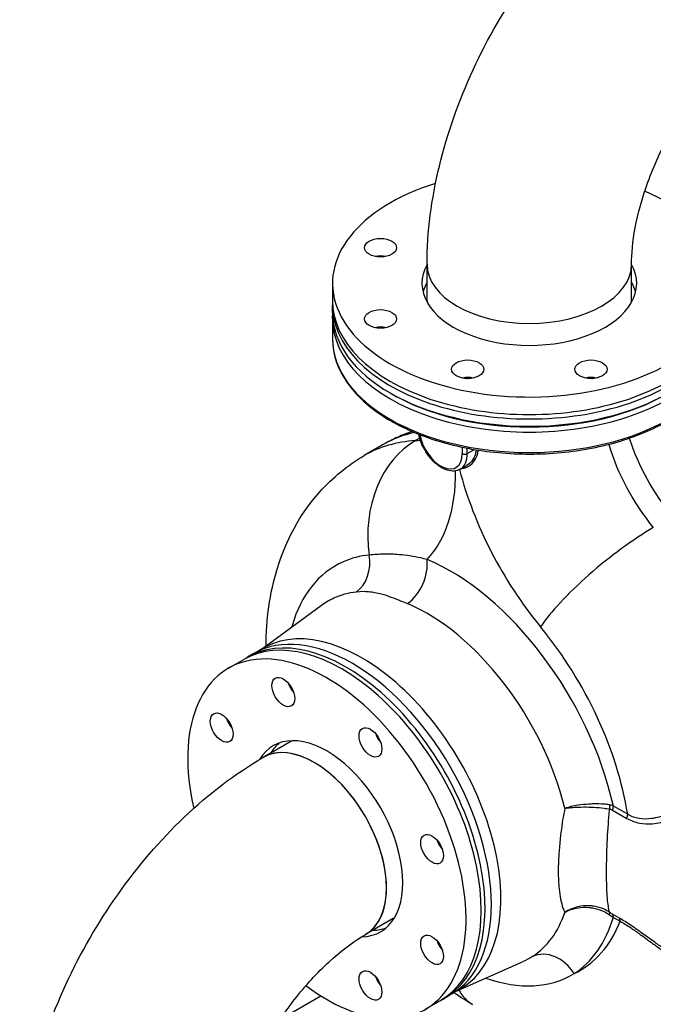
# Model space of a CAD drawing. Header units: millimetres. Extents: x 0 to 5940, y 0 to 4200.
# Tile 4 of 45: x 526 to 753, y 587 to 939. Entities that reach past the tile are written whole.
import ezdxf

# ---------------------------------------------------------------- set-up
doc = ezdxf.new("R2010")
doc.units = ezdxf.units.MM
doc.header["$LTSCALE"] = 50
doc.layers.add('02-LINIE-035', color=2, linetype='CONTINUOUS')

msp = doc.modelspace()

# ---------------------------------------------------------------- linework, layer by layer
at = {"layer": '02-LINIE-035'}
for p, q in [((672.1, 838.1), (672.1, 851.17)), ((745.25, 838.1), (745.25, 851.17)), ((638.28, 844.37), (638.28, 838.1)), ((638.28, 833.92), (638.28, 836.53)), ((638.28, 831.83), (638.28, 824.52)), ((669.5, 789.03), (667.94, 788.13)), ((656.45, 786.72), (649.66, 782.8)), ((684.69, 785.78), (684.69, 783.5)), ((686.5, 783.5), (686.5, 785.42)), ((686.5, 783.5), (689.03, 784.96)), ((683.98, 777.93), (686.27, 779.25)), ((611.9, 712.92), (634.31, 729.28)), ((610.12, 712), (607.86, 710.69)), ((601.07, 706.77), (606.5, 709.9)), ((623.41, 680.61), (613.46, 674.86)), ((738.44, 656.04), (743.57, 653.08)), ((743.86, 654.53), (738.74, 657.49)), ((659.99, 617.26), (650.03, 611.51)), ((740.89, 617.4), (738.44, 618.81)), ((738.74, 617.69), (741.18, 616.28)), ((682.22, 591.14), (706.44, 601.86)), ((619.64, 581.33), (634.06, 589.65)), ((671.47, 584.83), (676.9, 587.97)), ((680.52, 590.06), (678.26, 588.75))]:
    msp.add_line(p, q, dxfattribs=at)
for centre, major_axis, ratio, start_param, end_param in [((708.68, 844.37), (-70.4, 0), 0.57735, 5.209154, 10.369034), ((655.46, 850.83), (-5.76, 0), 0.57735, 4.372552, 5.052226), ((708.68, 844.37), (38.4, 0), 0.57735, 2.832139, 6.592639), ((708.68, 851.17), (36.58, 0), 0.57735, 3.141593, 6.283185), ((708.68, 851.17), (36.58, 0), 0.57735, 3.141593, 6.283185), ((708.68, 838.1), (-38.4, 0), 0.57735, 5.973731, 6.141288), ((708.68, 838.1), (38.4, 0), 0.57735, 0.141897, 0.309454), ((708.68, 838.1), (-70.4, 0), 0.57735, 0, 3.141593), ((708.68, 838.1), (-36.58, 0), 0.57735, 0, 0.023654), ((708.68, 838.1), (36.58, 0), 0.57735, 6.259532, 6.283185), ((708.68, 836.53), (70.4, 0), 0.57735, 3.122307, 6.302471), ((708.68, 833.92), (70.4, 0), 0.57735, 3.141593, 6.283185), ((708.68, 831.83), (-70.4, 0), 0.57735, 0, 3.141593), ((655.46, 825.38), (-5.76, 0), 0.57735, 4.372552, 5.052226), ((708.68, 824.52), (70.4, 0), 0.57735, 3.141593, 6.283185), ((686.64, 807.38), (-5.76, 0), 0.57735, 4.372552, 5.052226), ((708.68, 836.53), (-50.56, 0), 0.57735, 1.092094, 1.11484), ((730.72, 807.38), (-5.76, 0), 0.57735, 4.372552, 5.052226), ((708.68, 836.53), (-50.56, 0), 0.57735, 2.026753, 2.049499), ((708.68, 832.88), (-69.12, 0), 0.57735, 0.776181, 2.365411), ((714.18, 686.73), (-57.73, 99.99), 0.57735, 6.105327, 6.283185), ((677, 787.94), (5.44, -9.42), 0.57735, 4.154368, 7.068583), ((777.35, 787.39), (25.6, -44.34), 0.57735, 4.355939, 4.99208), ((681.06, 753.1), (-2.3, 38.33), 0.784451, 0.373861, 1.677447), ((707.39, 682.82), (-57.73, 99.99), 0.57735, 6.002092, 6.283185), ((654.51, 823.97), (19.65, -34.04), 0.57735, 6.002092, 6.076587), ((770.57, 783.47), (-25.6, 44.34), 0.57735, 1.177277, 1.850487), ((677.9, 788.46), (6.08, -10.53), 0.57735, 0, 0.785398), ((685.6, 784.02), (-1.28, 0), 0.57735, 0.785398, 2.356194), ((627.36, 808.3), (38.85, -67.29), 0.57735, 0.166409, 0.79722), ((743.41, 767.79), (44.8, -77.6), 0.57735, 4.268195, 4.99208), ((739.87, 737.19), (29.67, 24.38), 0.225401, 0.936513, 2.50731), ((641.52, 745.27), (1.45, -12.72), 0.786211, 0.418996, 1.635453), ((663.06, 740.42), (4.94, 11.81), 0.650591, 3.935968, 5.419497), ((680.39, 671.28), (-43.02, 74.51), 0.57735, 4.214193, 5.634383), ((672.13, 666.51), (36.64, -63.46), 0.57735, 1.10185, 2.492791), ((641.7, 648.94), (35.2, -60.97), 0.57735, 0, 3.141593), ((645.32, 651.03), (-35.2, 60.97), 0.57735, 3.141593, 6.283185), ((648.74, 653), (35.19, -60.96), 0.57735, 6.236314, 9.471649), ((682.28, 675.6), (44.44, -76.97), 0.57735, 0.9864, 1.850487), ((643.06, 649.72), (-35.2, 60.97), 0.57735, 3.122307, 6.302471), ((636.27, 645.8), (35.2, -60.97), 0.57735, 5.347063, 10.504435), ((626.11, 701.39), (2.88, -4.99), 0.57735, 4.372552, 5.052226), ((604.07, 688.66), (2.88, -4.99), 0.57735, 4.372552, 5.052226), ((636.27, 645.8), (-19.2, 33.26), 0.57735, 2.833823, 6.593428), ((657.29, 683.39), (2.88, -4.99), 0.57735, 4.372552, 5.052226), ((631.74, 643.19), (18.29, -31.68), 0.57735, 0, 3.141593), ((631.74, 643.19), (-18.29, 31.68), 0.57735, 3.141593, 6.283185), ((640.34, 648.15), (-19.2, 33.26), 0.57735, 0.106266, 0.309454), ((641.7, 648.94), (-18.29, 31.68), 0.57735, 6.259532, 6.283185), ((643.06, 649.72), (25.28, -43.79), 0.57735, 2.026753, 2.049499), ((735.44, 656.56), (0.51, 3.16), 0.616989, 4.7703, 5.257054), ((736.47, 656.18), (1.6, 2.77), 0.57735, 4.984159, 5.497787), ((741.6, 653.23), (1.6, 2.77), 0.57735, 4.984159, 5.497787), ((679.33, 645.21), (2.88, -4.99), 0.57735, 4.372552, 5.052226), ((643.06, 649.72), (25.28, -43.79), 0.57735, 1.092094, 1.11484), ((641.7, 648.94), (18.29, -31.68), 0.57735, 0, 0.023654), ((672.13, 666.51), (36.64, -63.46), 0.57735, 0.030523, 0.468946), ((680.39, 671.28), (43.02, -74.51), 0.57735, 0.030523, 0.498196), ((682.28, 675.6), (44.44, -76.97), 0.57735, 6.238837, 6.712377), ((735.44, 617.05), (1.83, 2.63), 0.325049, 5.559147, 6.045901), ((736.47, 616.39), (1.6, 2.77), 0.57735, 5.497787, 6.011415), ((738.92, 614.98), (1.6, 2.77), 0.57735, 5.497787, 6.011415), ((640.34, 648.15), (19.2, -33.26), 0.57735, 5.973731, 6.176919), ((679.33, 609.21), (2.88, -4.99), 0.57735, 4.372552, 5.052226), ((715.65, 592.34), (-6.98, 10.73), 0.816116, 4.669256, 6.152786), ((657.29, 596.49), (2.88, -4.99), 0.57735, 4.372552, 5.052226)]:
    msp.add_ellipse(centre, major_axis=major_axis, ratio=ratio, start_param=start_param, end_param=end_param, dxfattribs=at)
for centre, major_axis in [((655.46, 857.1), (5.76, 0)), ((655.46, 831.65), (5.76, 0)), ((686.64, 813.65), (5.76, 0)), ((730.72, 813.65), (5.76, 0)), ((620.68, 698.25), (-2.88, 4.99)), ((598.64, 685.52), (-2.88, 4.99)), ((651.86, 680.25), (-2.88, 4.99)), ((673.9, 642.07), (-2.88, 4.99)), ((673.9, 606.08), (-2.88, 4.99)), ((651.86, 593.35), (-2.88, 4.99))]:
    msp.add_ellipse(centre, major_axis=major_axis, ratio=0.57735, dxfattribs=at)
for points, knots in [([(672.1, 851.17), (672.1, 862.8), (673.67, 874.57), (679.32, 897.95), (683.43, 909.55), (693.78, 931.98), (700.03, 942.8), (714.28, 962.98), (722.27, 972.34), (739.69, 988.93), (749.1, 996.17), (759.18, 1001.99)], [3.141593, 3.141593, 3.141593, 3.141593, 3.455752, 3.455752, 3.769911, 3.769911, 4.08407, 4.08407, 4.39823, 4.39823, 4.712389, 4.712389, 4.712389, 4.712389]), ([(745.25, 851.17), (745.25, 854.93), (745.65, 859.36), (747.5, 869.31), (749.02, 874.87), (753.24, 886.49), (755.99, 892.55), (762.51, 904.37), (766.28, 910.1), (774.32, 920.45), (778.57, 925.06), (786.81, 932.62), (790.81, 935.62), (794.87, 938.12), (795.31, 938.38), (795.75, 938.63)], [3.141593, 3.141593, 3.141593, 3.141593, 3.3781, 3.3781, 3.629436, 3.629436, 3.89276, 3.89276, 4.161142, 4.161142, 4.426416, 4.426416, 4.680594, 4.680594, 4.712389, 4.712389, 4.712389, 4.712389]), ([(638.28, 824.52), (638.28, 820.18), (639.45, 815.85), (644.02, 807.58), (647.46, 803.66), (656.29, 796.59), (661.73, 793.47), (673.99, 788.38), (680.83, 786.42), (695.2, 783.85), (702.74, 783.24), (717.75, 783.44), (725.22, 784.24), (739.37, 787.17), (746.05, 789.3), (757.92, 794.71), (763.13, 797.98), (771.5, 805.35), (774.68, 809.45), (778.26, 817.26), (779.08, 820.89), (779.08, 824.52)], [3.926991, 3.926991, 3.926991, 3.926991, 4.235865, 4.235865, 4.552235, 4.552235, 4.874765, 4.874765, 5.197752, 5.197752, 5.520219, 5.520219, 5.842488, 5.842488, 6.165016, 6.165016, 6.48806, 6.48806, 6.810213, 6.810213, 7.068583, 7.068583, 7.068583, 7.068583]), ([(666.7, 791.42), (664.98, 790.82), (663.29, 790.14), (659.86, 788.58), (658.13, 787.69), (656.45, 786.72)], [0.6762059, 0.6762059, 0.6762059, 0.6762059, 0.7291795, 0.7291795, 0.7853982, 0.7853982, 0.7853982, 0.7853982]), ([(683.98, 777.93), (683.33, 777.55), (682.59, 777.33), (680.98, 777.2), (680.12, 777.31), (678.29, 777.88), (677.33, 778.37), (675.44, 779.68), (674.53, 780.51), (672.84, 782.39), (672.08, 783.45), (670.77, 785.68), (670.22, 786.87), (669.54, 788.83), (669.33, 789.62), (669.18, 790.39)], [2.356194, 2.356194, 2.356194, 2.356194, 2.623455, 2.623455, 2.914328, 2.914328, 3.242494, 3.242494, 3.580536, 3.580536, 3.916047, 3.916047, 4.250054, 4.250054, 4.46898, 4.46898, 4.46898, 4.46898]), ([(614.5, 714.82), (614.55, 724.1), (615.74, 733.42), (621.56, 752.19), (626.45, 761.7), (638.25, 774.88), (643.66, 779.34), (649.66, 782.8)], [4.7181025, 4.7181025, 4.7181025, 4.7181025, 5.0073958, 5.0073958, 5.3103863, 5.3103863, 5.4977871, 5.4977871, 5.4977871, 5.4977871]), ([(684.5, 778.23), (685.04, 778.24), (685.57, 778.35), (687.13, 778.92), (688.08, 779.65), (689.4, 781.4), (689.86, 782.32), (690.27, 783.79), (690.37, 784.26), (690.42, 784.73)], [-2.216909, -2.216909, -2.216909, -2.216909, -1.821816, -1.821816, -1.019061, -1.019061, -0.391946, -0.391946, -0.121844, -0.121844, -0.121844, -0.121844]), ([(689.68, 784.85), (689.62, 784.36), (689.52, 783.88), (689.1, 782.45), (688.65, 781.57), (687.56, 780.18), (686.94, 779.64), (686.27, 779.25)], [0.098987, 0.098987, 0.098987, 0.098987, 0.391946, 0.391946, 1.019061, 1.019061, 1.584577, 1.584577, 1.584577, 1.584577]), ([(651.41, 747.23), (648.13, 746.89), (645.02, 746.09), (637.72, 742.9), (633.85, 739.87), (627.77, 732.13), (625.46, 727.53), (623.84, 722.01), (623.77, 721.78), (623.71, 721.54)], [0, 0, 0, 0, 2.59722, 2.59722, 6.607995, 6.607995, 10.377812, 10.377812, 10.543784, 10.543784, 10.543784, 10.543784]), ([(672.11, 745.65), (671.34, 745.84), (670.58, 746.02), (667.22, 746.75), (664.68, 747.15), (660.31, 747.5), (658.53, 747.56), (654.96, 747.51), (653.2, 747.4), (651.41, 747.23)], [0, 0, 0, 0, 0.60694, 0.60694, 2.689115, 2.689115, 4.082121, 4.082121, 5.37823, 5.37823, 5.37823, 5.37823]), ([(634.31, 729.28), (635.7, 730.29), (637.18, 731.16), (641.27, 733.03), (644.01, 733.78), (646.91, 734.12)], [-4.197531, -4.197531, -4.197531, -4.197531, -2.59722, -2.59722, 0, 0, 0, 0]), ([(646.91, 734.12), (648.36, 734.28), (649.79, 734.3), (652.72, 734.05), (654.21, 733.76), (657.99, 732.73), (660.3, 731.83), (663.55, 730.49), (664.3, 730.18), (665.08, 729.86)], [-5.37823, -5.37823, -5.37823, -5.37823, -4.082121, -4.082121, -2.689115, -2.689115, -0.60694, -0.60694, 0, 0, 0, 0]), ([(794.42, 676.42), (791.78, 674.75), (788.85, 672.86), (782.71, 668.87), (779.51, 666.77), (774.13, 663.31), (771.94, 661.94), (767.84, 659.46), (765.91, 658.35), (761.92, 656.24), (759.86, 655.25), (755.99, 653.77), (754.16, 653.24), (750.88, 652.77), (749.43, 652.75), (746.57, 653.24), (745.17, 653.75), (743.86, 654.53)], [-10.6042, -10.6042, -10.6042, -10.6042, -8.684954, -8.684954, -6.760011, -6.760011, -5.45302, -5.45302, -4.280208, -4.280208, -3.009582, -3.009582, -1.863856, -1.863856, -0.93798, -0.93798, 0, 0, 0, 0]), ([(526.38, 524.05), (526.38, 535.68), (527.95, 547.45), (533.6, 570.83), (537.71, 582.43), (548.06, 604.86), (554.31, 615.68), (568.56, 635.86), (576.55, 645.22), (593.97, 661.81), (603.38, 669.05), (613.46, 674.86)], [3.141593, 3.141593, 3.141593, 3.141593, 3.455752, 3.455752, 3.769911, 3.769911, 4.08407, 4.08407, 4.39823, 4.39823, 4.712389, 4.712389, 4.712389, 4.712389]), ([(743.57, 653.08), (744.98, 652.26), (746.49, 651.7), (749.56, 651.1), (751.13, 651.05), (754.63, 651.35), (756.58, 651.8), (760.7, 653.1), (762.88, 653.99), (767.09, 655.93), (769.12, 656.97), (773.44, 659.31), (775.72, 660.62), (781.33, 663.94), (784.64, 665.98), (790.96, 669.91), (793.95, 671.79), (796.62, 673.47)], [0, 0, 0, 0, 0.93798, 0.93798, 1.863856, 1.863856, 3.009582, 3.009582, 4.280208, 4.280208, 5.45302, 5.45302, 6.760011, 6.760011, 8.684954, 8.684954, 10.6042, 10.6042, 10.6042, 10.6042]), ([(721.38, 656.69), (721.14, 655.47), (720.92, 654.26), (720.06, 649.05), (719.59, 645.15), (719.12, 638.92), (719.03, 636.48), (719.03, 634.2), (719.03, 631.93), (719.12, 629.82), (719.59, 625.19), (720.06, 622.88), (720.92, 620.46), (721.14, 619.94), (721.38, 619.45)], [-32.823449, -32.823449, -32.823449, -32.823449, -32.161435, -32.161435, -29.968355, -29.968355, -28.432814, -28.432814, -28.432814, -26.897273, -26.897273, -24.704193, -24.704193, -24.042179, -24.042179, -24.042179, -24.042179]), ([(737.37, 657.93), (736.75, 658.02), (736.07, 658.1), (734.21, 658.24), (732.99, 658.27), (731.15, 658.23), (730.56, 658.21), (728.67, 658.09), (727.37, 657.95), (725.23, 657.62), (724.37, 657.45), (722.79, 657.1), (722.05, 656.9), (721.38, 656.69)], [-2.030754, -2.030754, -2.030754, -2.030754, -1.747838, -1.747838, -1.295172, -1.295172, -1.088477, -1.088477, -0.628889, -0.628889, -0.30382, -0.30382, 0.001782, 0.001782, 0.001782, 0.001782]), ([(721.38, 656.69), (722.06, 656.8), (722.8, 656.89), (724.39, 657.03), (725.25, 657.09), (727.4, 657.16), (728.7, 657.17), (730.6, 657.11), (731.18, 657.08), (733.03, 656.98), (734.25, 656.87), (736.11, 656.64), (736.79, 656.54), (737.42, 656.43)], [-0.001782, -0.001782, -0.001782, -0.001782, 0.30382, 0.30382, 0.628889, 0.628889, 1.088477, 1.088477, 1.295172, 1.295172, 1.747838, 1.747838, 2.030754, 2.030754, 2.030754, 2.030754]), ([(737.42, 619.46), (737.24, 620.1), (737.08, 620.82), (736.68, 623.35), (736.51, 625.47), (736.34, 629.73), (736.31, 631.67), (736.31, 633.77), (736.31, 635.87), (736.34, 638.12), (736.51, 643.85), (736.68, 647.45), (737.08, 652.88), (737.24, 654.65), (737.42, 656.43)], [23.656509, 23.656509, 23.656509, 23.656509, 24.704193, 24.704193, 26.897273, 26.897273, 28.432814, 28.432814, 28.432814, 29.968355, 29.968355, 32.161435, 32.161435, 33.209119, 33.209119, 33.209119, 33.209119]), ([(738.74, 657.49), (738.52, 657.6), (738.3, 657.69), (737.85, 657.83), (737.61, 657.89), (737.37, 657.93)], [0, 0, 0, 0, 0.1081138, 0.1081138, 0.2162276, 0.2162276, 0.2162276, 0.2162276]), ([(737.42, 656.43), (737.59, 656.39), (737.77, 656.34), (738.11, 656.21), (738.28, 656.13), (738.44, 656.04)], [-0.2162276, -0.2162276, -0.2162276, -0.2162276, -0.1081138, -0.1081138, 0, 0, 0, 0]), ([(737.42, 619.46), (736.79, 619.89), (736.11, 620.27), (734.25, 621.11), (733.03, 621.47), (731.18, 621.75), (730.6, 621.8), (728.7, 621.86), (727.4, 621.74), (725.25, 621.25), (724.39, 620.98), (722.8, 620.3), (722.06, 619.9), (721.38, 619.45)], [0, 0, 0, 0, 0.282916, 0.282916, 0.735582, 0.735582, 0.942277, 0.942277, 1.401865, 1.401865, 1.726934, 1.726934, 2.032535, 2.032535, 2.032535, 2.032535]), ([(721.38, 619.45), (722.05, 619.84), (722.79, 620.18), (724.37, 620.74), (725.23, 620.95), (727.37, 621.3), (728.67, 621.34), (730.56, 621.18), (731.15, 621.1), (732.99, 620.74), (734.21, 620.34), (736.07, 619.45), (736.75, 619.06), (737.37, 618.62)], [-2.032535, -2.032535, -2.032535, -2.032535, -1.726934, -1.726934, -1.401865, -1.401865, -0.942277, -0.942277, -0.735582, -0.735582, -0.282916, -0.282916, 0, 0, 0, 0]), ([(737.37, 618.62), (737.61, 618.45), (737.85, 618.29), (738.3, 617.98), (738.52, 617.83), (738.74, 617.69)], [-0.2162276, -0.2162276, -0.2162276, -0.2162276, -0.1081138, -0.1081138, 0, 0, 0, 0]), ([(738.44, 618.81), (738.28, 618.9), (738.11, 619), (737.77, 619.22), (737.59, 619.34), (737.42, 619.46)], [0, 0, 0, 0, 0.1081138, 0.1081138, 0.2162276, 0.2162276, 0.2162276, 0.2162276]), ([(758.95, 605.1), (758.16, 605.61), (757.37, 606.13), (755.48, 607.41), (754.38, 608.18), (751.72, 610.08), (750.15, 611.22), (747.4, 613.18), (746.21, 614.01), (743.61, 615.76), (742.21, 616.63), (740.89, 617.4)], [6.855719, 6.855719, 6.855719, 6.855719, 7.322478, 7.322478, 7.970239, 7.970239, 8.893013, 8.893013, 9.602327, 9.602327, 10.479367, 10.479367, 10.479367, 10.479367]), ([(741.18, 616.28), (742.41, 615.61), (743.72, 614.81), (746.14, 613.2), (747.25, 612.41), (749.82, 610.55), (751.29, 609.45), (753.79, 607.62), (754.82, 606.88), (757.19, 605.21), (758.54, 604.32), (759.89, 603.47)], [-10.479367, -10.479367, -10.479367, -10.479367, -9.602327, -9.602327, -8.893013, -8.893013, -7.970239, -7.970239, -7.322478, -7.322478, -6.482212, -6.482212, -6.482212, -6.482212]), ([(599.53, 524.05), (599.53, 527.81), (599.93, 532.24), (601.78, 542.19), (603.3, 547.75), (607.52, 559.37), (610.27, 565.43), (616.79, 577.25), (620.56, 582.98), (628.6, 593.32), (632.85, 597.94), (641.09, 605.5), (645.09, 608.5), (649.15, 610.99), (649.59, 611.26), (650.03, 611.51)], [3.141593, 3.141593, 3.141593, 3.141593, 3.3781, 3.3781, 3.629436, 3.629436, 3.89276, 3.89276, 4.161142, 4.161142, 4.426416, 4.426416, 4.680594, 4.680594, 4.712389, 4.712389, 4.712389, 4.712389]), ([(693.09, 595.95), (699.08, 593.89), (704.89, 592.97), (715.57, 593.54), (720.45, 594.99), (724.7, 597.56)], [18.156833, 18.156833, 18.156833, 18.156833, 22.254022, 22.254022, 26.289948, 26.289948, 26.289948, 26.289948])]:
    msp.add_open_spline(points, degree=3, knots=knots, dxfattribs=at)
for points in [[(638.28, 831.83), (638.28, 832.18), (638.29, 832.53), (638.3, 832.89)], [(670.29, 786.21), (670.29, 786.21), (670.33, 786.32), (670.4, 786.55)], [(709.87, 603.72), (708.78, 603.01), (707.63, 602.39), (706.44, 601.86)], [(683.46, 591.69), (684.7, 589.49), (686.35, 587.76), (688.32, 586.57)], [(688.44, 586.5), (686.12, 587.83), (683.85, 589.25), (681.63, 590.74)]]:
    msp.add_open_spline(points, degree=3, dxfattribs=at)

doc.saveas('drawing.dxf')
